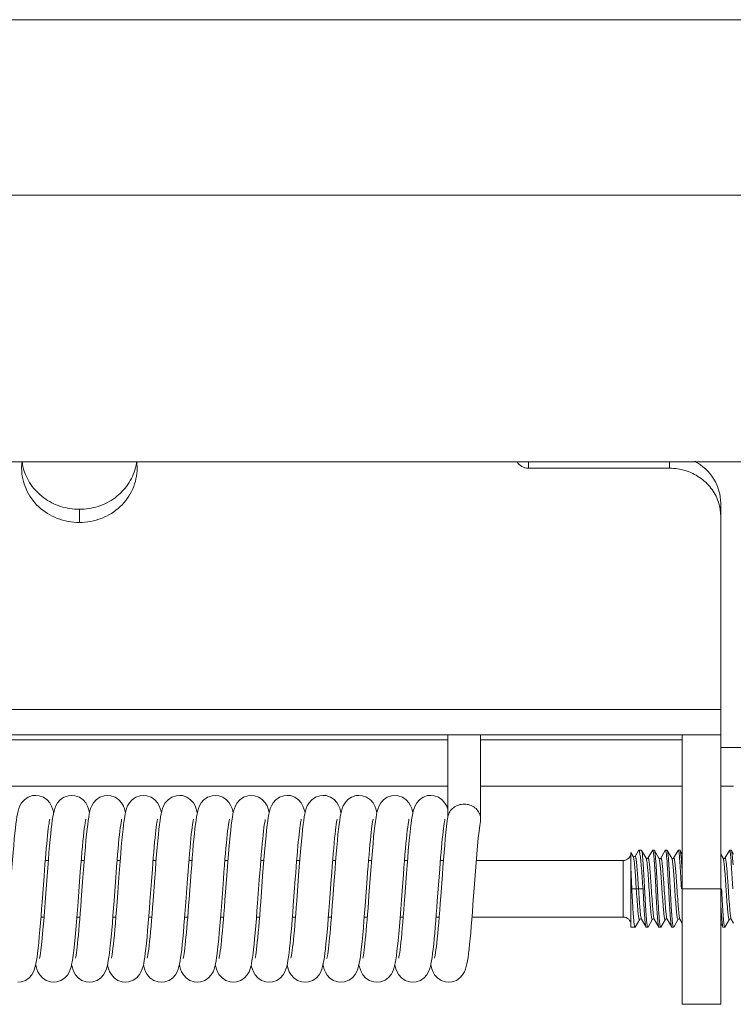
# Model space of a CAD drawing. Header units: millimetres. Extents: x 29170 to 33192, y 579 to 3108.
# Tile 160 of 256: x 31702 to 31730, y 1067 to 1106. Entities that reach past the tile are written whole.
import ezdxf

# ---------------------------------------------------------------- set-up
doc = ezdxf.new("R2010")
doc.units = ezdxf.units.MM
doc.layers.add('细实线', color=7, linetype='Continuous', lineweight=13)

msp = doc.modelspace()

# ---------------------------------------------------------------- linework, layer by layer
at = {"layer": '细实线'}
for p, q in [((31615.834, 1105.571), (31793.53, 1105.571)), ((31624.682, 1098.741), (31784.682, 1098.741)), ((31629.682, 1088.349), (31779.682, 1088.349)), ((31722.182, 1088.349), (31722.182, 1088.099)), ((31727.682, 1088.099), (31727.682, 1088.349)), ((31727.682, 1088.099), (31722.182, 1088.099)), ((31729.682, 1077.715), (31729.682, 1086.733)), ((31704.682, 1086.498), (31704.682, 1085.985)), ((31729.682, 1078.702), (31679.682, 1078.702)), ((31729.682, 1077.715), (31693.922, 1077.715)), ((31693.922, 1077.515), (31719.042, 1077.515)), ((31719.042, 1074.474), (31719.042, 1077.715)), ((31720.322, 1074.434), (31720.322, 1077.715)), ((31720.322, 1077.515), (31728.182, 1077.515)), ((31728.182, 1077.715), (31728.182, 1067.216)), ((31729.682, 1067.216), (31729.682, 1077.715)), ((31779.182, 1077.215), (31729.682, 1077.215)), ((31693.922, 1075.715), (31719.042, 1075.715)), ((31720.322, 1075.715), (31728.182, 1075.715)), ((31729.682, 1075.715), (31730.182, 1075.715)), ((31719.049, 1074.516), (31719.049, 1074.52)), ((31720.314, 1074.342), (31720.317, 1074.364)), ((31720.322, 1074.434), (31720.315, 1074.516)), ((31720.317, 1074.364), (31720.322, 1074.434)), ((31726.471, 1073.204), (31726.339, 1072.977)), ((31726.471, 1073.204), (31726.484, 1073.215)), ((31726.588, 1073.215), (31726.484, 1073.215)), ((31726.588, 1073.215), (31726.484, 1073.215)), ((31726.596, 1073.209), (31726.588, 1073.215)), ((31726.773, 1072.904), (31726.596, 1073.209)), ((31726.609, 1073.165), (31726.596, 1073.209)), ((31727.018, 1073.209), (31726.841, 1072.904)), ((31727.018, 1073.209), (31727.026, 1073.215)), ((31727.088, 1073.215), (31727.026, 1073.215)), ((31727.088, 1073.215), (31727.026, 1073.215)), ((31727.096, 1073.209), (31727.088, 1073.215)), ((31727.273, 1072.904), (31727.096, 1073.209)), ((31727.109, 1073.164), (31727.096, 1073.209)), ((31727.518, 1073.209), (31727.341, 1072.904)), ((31727.518, 1073.209), (31727.526, 1073.215)), ((31727.588, 1073.215), (31727.526, 1073.215)), ((31727.588, 1073.215), (31727.526, 1073.215)), ((31727.596, 1073.209), (31727.588, 1073.215)), ((31727.773, 1072.904), (31727.596, 1073.209)), ((31727.609, 1073.165), (31727.596, 1073.209)), ((31728.018, 1073.209), (31727.841, 1072.904)), ((31728.018, 1073.209), (31728.026, 1073.215)), ((31728.088, 1073.215), (31728.026, 1073.215)), ((31728.088, 1073.215), (31728.026, 1073.215)), ((31728.096, 1073.209), (31728.088, 1073.215)), ((31728.182, 1073.06), (31728.096, 1073.209)), ((31730.018, 1073.209), (31729.841, 1072.904)), ((31730.018, 1073.209), (31730.026, 1073.215)), ((31730.088, 1073.215), (31730.026, 1073.215)), ((31730.088, 1073.215), (31730.026, 1073.215)), ((31730.096, 1073.209), (31730.088, 1073.215)), ((31730.182, 1073.06), (31730.096, 1073.209)), ((31703.473, 1072.815), (31703.353, 1072.815)), ((31703.473, 1072.815), (31703.353, 1072.815)), ((31704.873, 1072.815), (31704.753, 1072.815)), ((31704.873, 1072.815), (31704.753, 1072.815)), ((31706.273, 1072.815), (31706.153, 1072.815)), ((31706.273, 1072.815), (31706.153, 1072.815)), ((31707.673, 1072.815), (31707.553, 1072.815)), ((31707.673, 1072.815), (31707.553, 1072.815)), ((31709.073, 1072.815), (31708.953, 1072.815)), ((31709.073, 1072.815), (31708.953, 1072.815)), ((31710.473, 1072.815), (31710.353, 1072.815)), ((31710.473, 1072.815), (31710.353, 1072.815)), ((31711.873, 1072.815), (31711.753, 1072.815)), ((31711.873, 1072.815), (31711.753, 1072.815)), ((31713.273, 1072.815), (31713.153, 1072.815)), ((31713.273, 1072.815), (31713.153, 1072.815)), ((31714.673, 1072.815), (31714.553, 1072.815)), ((31714.673, 1072.815), (31714.553, 1072.815)), ((31716.073, 1072.815), (31715.953, 1072.815)), ((31716.073, 1072.815), (31715.953, 1072.815)), ((31717.473, 1072.815), (31717.353, 1072.815)), ((31717.473, 1072.815), (31717.353, 1072.815)), ((31718.873, 1072.815), (31718.753, 1072.815)), ((31718.873, 1072.815), (31718.753, 1072.815)), ((31725.882, 1072.815), (31720.153, 1072.815)), ((31725.882, 1072.815), (31720.153, 1072.815)), ((31725.882, 1070.615), (31725.882, 1072.815)), ((31726.182, 1070.215), (31726.182, 1073.128)), ((31726.27, 1072.977), (31726.182, 1073.128)), ((31726.271, 1072.975), (31726.27, 1072.977)), ((31726.339, 1072.977), (31726.339, 1072.977)), ((31726.508, 1073.177), (31726.532, 1073.065)), ((31726.774, 1072.902), (31726.773, 1072.903)), ((31726.777, 1072.895), (31726.773, 1072.903)), ((31727.274, 1072.901), (31727.273, 1072.904)), ((31727.277, 1072.895), (31727.273, 1072.904)), ((31727.774, 1072.902), (31727.773, 1072.904)), ((31727.777, 1072.895), (31727.773, 1072.904)), ((31729.773, 1072.904), (31729.682, 1073.06)), ((31729.774, 1072.902), (31729.773, 1072.904)), ((31729.777, 1072.895), (31729.773, 1072.904)), ((31730.16, 1072.649), (31730.142, 1072.889)), ((31726.213, 1071.715), (31726.182, 1072.549)), ((31730.093, 1072.715), (31730.15, 1071.724)), ((31726.651, 1071.715), (31726.213, 1071.715)), ((31728.15, 1071.724), (31728.151, 1071.714)), ((31728.182, 1071.715), (31729.682, 1071.715)), ((31730.15, 1071.724), (31730.151, 1071.714)), ((31703.305, 1070.615), (31703.186, 1070.615)), ((31703.305, 1070.615), (31703.186, 1070.615)), ((31704.705, 1070.615), (31704.586, 1070.615)), ((31704.705, 1070.615), (31704.586, 1070.615)), ((31706.105, 1070.615), (31705.986, 1070.615)), ((31706.105, 1070.615), (31705.986, 1070.615)), ((31707.505, 1070.615), (31707.386, 1070.615)), ((31707.505, 1070.615), (31707.386, 1070.615)), ((31708.905, 1070.615), (31708.786, 1070.615)), ((31708.905, 1070.615), (31708.786, 1070.615)), ((31710.305, 1070.615), (31710.186, 1070.615)), ((31710.305, 1070.615), (31710.186, 1070.615)), ((31711.705, 1070.615), (31711.586, 1070.615)), ((31711.705, 1070.615), (31711.586, 1070.615)), ((31713.105, 1070.615), (31712.986, 1070.615)), ((31713.105, 1070.615), (31712.986, 1070.615)), ((31714.505, 1070.615), (31714.386, 1070.615)), ((31714.505, 1070.615), (31714.386, 1070.615)), ((31715.905, 1070.615), (31715.786, 1070.615)), ((31715.905, 1070.615), (31715.786, 1070.615)), ((31717.305, 1070.615), (31717.186, 1070.615)), ((31717.305, 1070.615), (31717.186, 1070.615)), ((31718.705, 1070.615), (31718.586, 1070.615)), ((31718.705, 1070.615), (31718.586, 1070.615)), ((31725.882, 1070.615), (31719.986, 1070.615)), ((31725.882, 1070.615), (31719.986, 1070.615)), ((31726.346, 1070.222), (31726.523, 1070.527)), ((31726.591, 1070.527), (31726.587, 1070.535)), ((31726.59, 1070.529), (31726.591, 1070.527)), ((31726.591, 1070.527), (31726.768, 1070.222)), ((31726.846, 1070.222), (31727.023, 1070.527)), ((31727.091, 1070.527), (31727.087, 1070.535)), ((31727.09, 1070.528), (31727.091, 1070.527)), ((31727.091, 1070.527), (31727.268, 1070.222)), ((31727.346, 1070.222), (31727.523, 1070.527)), ((31727.591, 1070.527), (31727.587, 1070.535)), ((31727.59, 1070.529), (31727.591, 1070.527)), ((31727.591, 1070.527), (31727.768, 1070.222)), ((31727.846, 1070.222), (31728.023, 1070.527)), ((31728.091, 1070.527), (31728.087, 1070.535)), ((31728.09, 1070.528), (31728.091, 1070.527)), ((31728.091, 1070.527), (31728.182, 1070.371)), ((31729.846, 1070.222), (31730.023, 1070.527)), ((31730.091, 1070.527), (31730.087, 1070.535)), ((31730.09, 1070.528), (31730.091, 1070.527)), ((31730.091, 1070.527), (31730.182, 1070.371)), ((31726.338, 1070.215), (31726.182, 1070.215)), ((31726.338, 1070.215), (31726.346, 1070.222)), ((31726.768, 1070.222), (31726.776, 1070.215)), ((31726.838, 1070.215), (31726.776, 1070.215)), ((31726.838, 1070.215), (31726.776, 1070.215)), ((31726.846, 1070.222), (31726.838, 1070.215)), ((31727.255, 1070.267), (31727.268, 1070.222)), ((31727.268, 1070.222), (31727.276, 1070.215)), ((31727.338, 1070.215), (31727.276, 1070.215)), ((31727.338, 1070.215), (31727.276, 1070.215)), ((31727.346, 1070.222), (31727.338, 1070.215)), ((31727.755, 1070.267), (31727.768, 1070.222)), ((31727.768, 1070.222), (31727.776, 1070.215)), ((31727.838, 1070.215), (31727.776, 1070.215)), ((31727.838, 1070.215), (31727.776, 1070.215)), ((31727.846, 1070.222), (31727.838, 1070.215)), ((31729.682, 1070.371), (31729.768, 1070.222)), ((31729.755, 1070.267), (31729.768, 1070.222)), ((31729.768, 1070.222), (31729.776, 1070.215)), ((31729.838, 1070.215), (31729.776, 1070.215)), ((31729.838, 1070.215), (31729.776, 1070.215)), ((31729.846, 1070.222), (31729.838, 1070.215)), ((31728.182, 1067.215), (31729.682, 1067.215))]:
    msp.add_line(p, q, dxfattribs=at)
for points in [[(31702.979, 1075.355), (31702.853, 1075.343), (31702.682, 1075.283), (31702.538, 1075.185), (31702.432, 1075.065), (31702.365, 1074.946), (31702.324, 1074.841), (31702.295, 1074.742), (31702.271, 1074.638), (31702.25, 1074.521), (31702.229, 1074.39), (31702.209, 1074.241), (31702.188, 1074.071), (31702.167, 1073.877), (31702.145, 1073.656), (31702.122, 1073.407), (31702.099, 1073.134), (31702.075, 1072.842), (31702.051, 1072.537), (31702.027, 1072.228), (31701.983, 1071.626)], [(31703.679, 1074.672), (31703.669, 1074.721), (31703.639, 1074.828), (31703.597, 1074.937), (31703.53, 1075.059), (31703.425, 1075.181), (31703.282, 1075.28), (31703.111, 1075.341), (31702.979, 1075.355)], [(31704.379, 1075.355), (31704.252, 1075.342), (31704.08, 1075.282), (31703.935, 1075.182), (31703.83, 1075.061), (31703.763, 1074.942), (31703.723, 1074.837), (31703.694, 1074.738), (31703.67, 1074.632), (31703.648, 1074.514), (31703.627, 1074.379), (31703.607, 1074.225), (31703.586, 1074.05), (31703.564, 1073.853), (31703.543, 1073.633), (31703.52, 1073.39), (31703.498, 1073.125), (31703.475, 1072.839), (31703.451, 1072.534), (31703.426, 1072.212), (31703.375, 1071.53)], [(31705.079, 1074.672), (31705.069, 1074.721), (31705.039, 1074.827), (31704.997, 1074.937), (31704.93, 1075.059), (31704.825, 1075.181), (31704.681, 1075.281), (31704.51, 1075.342), (31704.379, 1075.355)], [(31705.779, 1075.355), (31705.652, 1075.342), (31705.479, 1075.282), (31705.335, 1075.182), (31705.23, 1075.061), (31705.163, 1074.942), (31705.122, 1074.837), (31705.094, 1074.736), (31705.07, 1074.63), (31705.048, 1074.511), (31705.027, 1074.376), (31705.006, 1074.222), (31704.985, 1074.044), (31704.963, 1073.84), (31704.94, 1073.608), (31704.917, 1073.35), (31704.893, 1073.069), (31704.869, 1072.771), (31704.845, 1072.464), (31704.822, 1072.155)], [(31706.479, 1074.672), (31706.468, 1074.724), (31706.439, 1074.829), (31706.397, 1074.937), (31706.33, 1075.059), (31706.225, 1075.181), (31706.08, 1075.281), (31705.908, 1075.342), (31705.779, 1075.355)], [(31707.179, 1075.355), (31707.052, 1075.342), (31706.88, 1075.282), (31706.736, 1075.183), (31706.631, 1075.063), (31706.564, 1074.944), (31706.523, 1074.839), (31706.494, 1074.738), (31706.47, 1074.632), (31706.448, 1074.512), (31706.427, 1074.376), (31706.406, 1074.219), (31706.384, 1074.039), (31706.362, 1073.834), (31706.34, 1073.603), (31706.317, 1073.349), (31706.293, 1073.072), (31706.27, 1072.778), (31706.246, 1072.469), (31706.222, 1072.152)], [(31707.879, 1074.672), (31707.864, 1074.738), (31707.836, 1074.838), (31707.794, 1074.944), (31707.727, 1075.063), (31707.623, 1075.183), (31707.478, 1075.282), (31707.308, 1075.342), (31707.179, 1075.355)], [(31708.579, 1075.355), (31708.452, 1075.342), (31708.281, 1075.283), (31708.137, 1075.184), (31708.032, 1075.065), (31707.965, 1074.946), (31707.924, 1074.84), (31707.894, 1074.739), (31707.87, 1074.632), (31707.848, 1074.513), (31707.827, 1074.376), (31707.805, 1074.217), (31707.784, 1074.034), (31707.761, 1073.824), (31707.738, 1073.588), (31707.715, 1073.329), (31707.692, 1073.049), (31707.668, 1072.755), (31707.644, 1072.452), (31707.621, 1072.145)], [(31709.279, 1074.672), (31709.265, 1074.735), (31709.236, 1074.836), (31709.195, 1074.943), (31709.127, 1075.063), (31709.02, 1075.185), (31708.875, 1075.284), (31708.705, 1075.343), (31708.579, 1075.355)], [(31709.979, 1075.355), (31709.852, 1075.342), (31709.68, 1075.282), (31709.536, 1075.183), (31709.431, 1075.063), (31709.364, 1074.944), (31709.323, 1074.839), (31709.294, 1074.739), (31709.27, 1074.633), (31709.249, 1074.515), (31709.228, 1074.381), (31709.207, 1074.229), (31709.186, 1074.056), (31709.165, 1073.863), (31709.144, 1073.651), (31709.123, 1073.422), (31709.102, 1073.176), (31709.081, 1072.918), (31709.06, 1072.65), (31709.039, 1072.377), (31708.959, 1071.313)], [(31710.679, 1074.672), (31710.666, 1074.733), (31710.636, 1074.838), (31710.592, 1074.948), (31710.523, 1075.068), (31710.419, 1075.186), (31710.28, 1075.281), (31710.114, 1075.341), (31709.979, 1075.355)], [(31711.379, 1075.355), (31711.252, 1075.342), (31711.083, 1075.283), (31710.941, 1075.187), (31710.836, 1075.07), (31710.768, 1074.951), (31710.725, 1074.844), (31710.695, 1074.74), (31710.669, 1074.629), (31710.647, 1074.503), (31710.624, 1074.357), (31710.602, 1074.19), (31710.58, 1073.998), (31710.557, 1073.779), (31710.533, 1073.529), (31710.508, 1073.244), (31710.481, 1072.924), (31710.454, 1072.58), (31710.427, 1072.228)], [(31712.079, 1074.672), (31712.065, 1074.738), (31712.036, 1074.836), (31711.996, 1074.941), (31711.93, 1075.059), (31711.826, 1075.18), (31711.683, 1075.28), (31711.511, 1075.341), (31711.379, 1075.355)], [(31712.779, 1075.355), (31712.649, 1075.342), (31712.479, 1075.282), (31712.337, 1075.184), (31712.233, 1075.065), (31712.165, 1074.946), (31712.123, 1074.837), (31712.093, 1074.732), (31712.068, 1074.621), (31712.046, 1074.498), (31712.024, 1074.356), (31712.002, 1074.191), (31711.98, 1074), (31711.957, 1073.783), (31711.934, 1073.54), (31711.91, 1073.274), (31711.887, 1072.989), (31711.863, 1072.691), (31711.839, 1072.386), (31711.751, 1071.204)], [(31713.479, 1074.672), (31713.466, 1074.732), (31713.437, 1074.833), (31713.396, 1074.939), (31713.329, 1075.06), (31713.222, 1075.183), (31713.076, 1075.283), (31712.905, 1075.343), (31712.779, 1075.355)], [(31714.179, 1075.355), (31714.052, 1075.342), (31713.881, 1075.283), (31713.738, 1075.185), (31713.633, 1075.065), (31713.566, 1074.947), (31713.524, 1074.841), (31713.494, 1074.739), (31713.47, 1074.632), (31713.448, 1074.512), (31713.427, 1074.374), (31713.405, 1074.214), (31713.383, 1074.026), (31713.36, 1073.81), (31713.336, 1073.566), (31713.312, 1073.299), (31713.289, 1073.013), (31713.265, 1072.715), (31713.241, 1072.411), (31713.154, 1071.248)], [(31714.879, 1074.673), (31714.859, 1074.757), (31714.831, 1074.853), (31714.788, 1074.957), (31714.72, 1075.074), (31714.614, 1075.191), (31714.47, 1075.286), (31714.302, 1075.343), (31714.179, 1075.355)], [(31715.579, 1075.355), (31715.456, 1075.343), (31715.285, 1075.285), (31715.141, 1075.188), (31715.036, 1075.069), (31714.967, 1074.951), (31714.925, 1074.845), (31714.896, 1074.745), (31714.872, 1074.64), (31714.85, 1074.522), (31714.828, 1074.384), (31714.806, 1074.224), (31714.784, 1074.04), (31714.762, 1073.829), (31714.739, 1073.594), (31714.716, 1073.336), (31714.692, 1073.06), (31714.669, 1072.771), (31714.646, 1072.475), (31714.602, 1071.884)], [(31716.279, 1074.672), (31716.265, 1074.735), (31716.237, 1074.834), (31716.196, 1074.94), (31716.129, 1075.06), (31716.023, 1075.182), (31715.877, 1075.283), (31715.706, 1075.342), (31715.579, 1075.355)], [(31716.979, 1075.355), (31716.85, 1075.342), (31716.679, 1075.282), (31716.537, 1075.184), (31716.433, 1075.065), (31716.365, 1074.946), (31716.323, 1074.837), (31716.293, 1074.732), (31716.268, 1074.62), (31716.245, 1074.493), (31716.222, 1074.343), (31716.199, 1074.168), (31716.176, 1073.965), (31716.152, 1073.735), (31716.128, 1073.476), (31716.103, 1073.193), (31716.079, 1072.891), (31716.054, 1072.582), (31716.031, 1072.279), (31715.97, 1071.457)], [(31717.679, 1074.673), (31717.666, 1074.732), (31717.636, 1074.838), (31717.593, 1074.947), (31717.525, 1075.066), (31717.421, 1075.184), (31717.281, 1075.281), (31717.113, 1075.341), (31716.979, 1075.355)], [(31718.379, 1075.355), (31718.254, 1075.343), (31718.084, 1075.284), (31717.94, 1075.187), (31717.835, 1075.068), (31717.767, 1074.95), (31717.725, 1074.845), (31717.696, 1074.747), (31717.673, 1074.645), (31717.651, 1074.531), (31717.631, 1074.402), (31717.611, 1074.258), (31717.591, 1074.094), (31717.57, 1073.909), (31717.549, 1073.699), (31717.527, 1073.463), (31717.504, 1073.2), (31717.481, 1072.916), (31717.457, 1072.617), (31717.434, 1072.309), (31717.367, 1071.417)], [(31719.042, 1074.816), (31719.04, 1074.823), (31718.999, 1074.934), (31718.932, 1075.056), (31718.826, 1075.18), (31718.681, 1075.281), (31718.509, 1075.342), (31718.379, 1075.355)], [(31703.231, 1071.2), (31703.306, 1072.206), (31703.324, 1072.443), (31703.342, 1072.671), (31703.359, 1072.889), (31703.376, 1073.095), (31703.393, 1073.29), (31703.409, 1073.471), (31703.426, 1073.639), (31703.441, 1073.791), (31703.456, 1073.93), (31703.471, 1074.053), (31703.485, 1074.161), (31703.499, 1074.253), (31703.511, 1074.329), (31703.522, 1074.387), (31703.531, 1074.426), (31703.532, 1074.43)], [(31704.676, 1071.808), (31704.719, 1072.379), (31704.74, 1072.647), (31704.76, 1072.901), (31704.78, 1073.139), (31704.799, 1073.361), (31704.818, 1073.565), (31704.837, 1073.75), (31704.855, 1073.916), (31704.872, 1074.062), (31704.889, 1074.185), (31704.904, 1074.286), (31704.917, 1074.363), (31704.928, 1074.415), (31704.93, 1074.424)], [(31706.076, 1071.806), (31706.116, 1072.337), (31706.135, 1072.588), (31706.154, 1072.828), (31706.173, 1073.054), (31706.191, 1073.267), (31706.209, 1073.465), (31706.226, 1073.647), (31706.244, 1073.813), (31706.26, 1073.962), (31706.276, 1074.093), (31706.292, 1074.205), (31706.306, 1074.297), (31706.318, 1074.368), (31706.329, 1074.416), (31706.33, 1074.422)], [(31707.49, 1071.994), (31707.527, 1072.483), (31707.545, 1072.715), (31707.563, 1072.936), (31707.581, 1073.146), (31707.598, 1073.343), (31707.615, 1073.527), (31707.631, 1073.696), (31707.647, 1073.85), (31707.663, 1073.988), (31707.678, 1074.109), (31707.693, 1074.214), (31707.706, 1074.301), (31707.719, 1074.369), (31707.729, 1074.416), (31707.73, 1074.422)], [(31708.898, 1072.098), (31708.919, 1072.373), (31708.939, 1072.631), (31708.958, 1072.873), (31708.977, 1073.1), (31708.995, 1073.31), (31709.013, 1073.504), (31709.03, 1073.681), (31709.046, 1073.84), (31709.063, 1073.982), (31709.078, 1074.106), (31709.093, 1074.212), (31709.106, 1074.3), (31709.119, 1074.369), (31709.129, 1074.416), (31709.13, 1074.422)], [(31710.297, 1072.086), (31710.318, 1072.361), (31710.338, 1072.621), (31710.357, 1072.864), (31710.376, 1073.091), (31710.394, 1073.302), (31710.412, 1073.497), (31710.429, 1073.675), (31710.446, 1073.836), (31710.462, 1073.978), (31710.478, 1074.103), (31710.492, 1074.21), (31710.506, 1074.299), (31710.518, 1074.368), (31710.529, 1074.416), (31710.53, 1074.422)], [(31711.695, 1072.06), (31711.716, 1072.335), (31711.736, 1072.594), (31711.755, 1072.838), (31711.774, 1073.066), (31711.792, 1073.278), (31711.81, 1073.475), (31711.827, 1073.655), (31711.844, 1073.817), (31711.86, 1073.963), (31711.876, 1074.091), (31711.891, 1074.201), (31711.905, 1074.292), (31711.918, 1074.363), (31711.928, 1074.413), (31711.929, 1074.419)], [(31713.098, 1072.099), (31713.116, 1072.34), (31713.134, 1072.57), (31713.151, 1072.789), (31713.168, 1072.996), (31713.184, 1073.19), (31713.2, 1073.371), (31713.216, 1073.54), (31713.231, 1073.695), (31713.246, 1073.837), (31713.261, 1073.965), (31713.275, 1074.08), (31713.288, 1074.181), (31713.301, 1074.268), (31713.313, 1074.338), (31713.323, 1074.392), (31713.331, 1074.427), (31713.332, 1074.431)], [(31714.497, 1072.081), (31714.517, 1072.356), (31714.537, 1072.616), (31714.557, 1072.861), (31714.576, 1073.09), (31714.594, 1073.304), (31714.612, 1073.503), (31714.63, 1073.684), (31714.647, 1073.848), (31714.664, 1073.993), (31714.68, 1074.119), (31714.695, 1074.225), (31714.708, 1074.312), (31714.72, 1074.377), (31714.73, 1074.421), (31714.731, 1074.427)], [(31715.899, 1072.111), (31715.918, 1072.36), (31715.936, 1072.599), (31715.954, 1072.827), (31715.972, 1073.043), (31715.989, 1073.246), (31716.006, 1073.435), (31716.023, 1073.609), (31716.039, 1073.768), (31716.054, 1073.911), (31716.069, 1074.039), (31716.084, 1074.15), (31716.097, 1074.245), (31716.11, 1074.323), (31716.121, 1074.383), (31716.13, 1074.422), (31716.131, 1074.427)], [(31717.263, 1071.637), (31717.311, 1072.271), (31717.332, 1072.551), (31717.353, 1072.81), (31717.372, 1073.049), (31717.391, 1073.271), (31717.41, 1073.476), (31717.428, 1073.663), (31717.446, 1073.832), (31717.462, 1073.982), (31717.479, 1074.112), (31717.494, 1074.221), (31717.508, 1074.31), (31717.52, 1074.377), (31717.53, 1074.421), (31717.531, 1074.427)], [(31718.691, 1072.012), (31718.728, 1072.491), (31718.745, 1072.716), (31718.762, 1072.929), (31718.779, 1073.131), (31718.796, 1073.321), (31718.812, 1073.497), (31718.828, 1073.659), (31718.843, 1073.808), (31718.858, 1073.943), (31718.872, 1074.063), (31718.886, 1074.168), (31718.9, 1074.258), (31718.912, 1074.333), (31718.923, 1074.389), (31718.931, 1074.426), (31718.932, 1074.43)], [(31719.049, 1074.52), (31719.024, 1074.359), (31718.997, 1074.147), (31718.971, 1073.914), (31718.946, 1073.665), (31718.921, 1073.401), (31718.898, 1073.126), (31718.875, 1072.844), (31718.852, 1072.557), (31718.831, 1072.268), (31718.767, 1071.414)], [(31720.095, 1072.067), (31720.121, 1072.403), (31720.147, 1072.738), (31720.174, 1073.069), (31720.202, 1073.387), (31720.23, 1073.686), (31720.259, 1073.956), (31720.289, 1074.187), (31720.314, 1074.342)], [(31726.339, 1072.977), (31726.337, 1072.975), (31726.309, 1072.96), (31726.274, 1072.972), (31726.271, 1072.975)], [(31726.841, 1072.903), (31726.838, 1072.9), (31726.814, 1072.887), (31726.782, 1072.894), (31726.774, 1072.902)], [(31727.341, 1072.903), (31727.339, 1072.9), (31727.316, 1072.887), (31727.284, 1072.893), (31727.274, 1072.901)], [(31727.841, 1072.904), (31727.84, 1072.901), (31727.817, 1072.888), (31727.784, 1072.893), (31727.774, 1072.902)], [(31729.841, 1072.904), (31729.84, 1072.901), (31729.817, 1072.888), (31729.784, 1072.893), (31729.774, 1072.902)], [(31704.822, 1072.155), (31704.757, 1071.281), (31704.737, 1071.017), (31704.717, 1070.768), (31704.699, 1070.532), (31704.68, 1070.31), (31704.662, 1070.104), (31704.645, 1069.914), (31704.628, 1069.74), (31704.611, 1069.583), (31704.595, 1069.444), (31704.58, 1069.322), (31704.566, 1069.217), (31704.552, 1069.13), (31704.54, 1069.062), (31704.53, 1069.015), (31704.529, 1069.009)], [(31706.222, 1072.152), (31706.151, 1071.199), (31706.128, 1070.901), (31706.106, 1070.622), (31706.085, 1070.364), (31706.064, 1070.128), (31706.045, 1069.914), (31706.026, 1069.721), (31706.008, 1069.549), (31705.99, 1069.398), (31705.973, 1069.269), (31705.957, 1069.162), (31705.943, 1069.08), (31705.932, 1069.022), (31705.93, 1069.014)], [(31707.621, 1072.145), (31707.555, 1071.261), (31707.535, 1070.988), (31707.514, 1070.729), (31707.495, 1070.484), (31707.475, 1070.255), (31707.457, 1070.041), (31707.438, 1069.844), (31707.42, 1069.663), (31707.402, 1069.501), (31707.385, 1069.359), (31707.369, 1069.238), (31707.354, 1069.139), (31707.34, 1069.064), (31707.33, 1069.014), (31707.328, 1069.008)], [(31707.879, 1068.075), (31708.008, 1068.088), (31708.177, 1068.148), (31708.321, 1068.246), (31708.426, 1068.365), (31708.493, 1068.483), (31708.534, 1068.588), (31708.563, 1068.687), (31708.587, 1068.791), (31708.609, 1068.907), (31708.629, 1069.038), (31708.65, 1069.186), (31708.67, 1069.356), (31708.691, 1069.55), (31708.713, 1069.769), (31708.736, 1070.016), (31708.759, 1070.287), (31708.783, 1070.577), (31708.807, 1070.881), (31708.83, 1071.192), (31708.898, 1072.098)], [(31709.279, 1068.075), (31709.407, 1068.088), (31709.577, 1068.148), (31709.72, 1068.245), (31709.825, 1068.365), (31709.892, 1068.483), (31709.934, 1068.588), (31709.963, 1068.686), (31709.987, 1068.79), (31710.008, 1068.905), (31710.029, 1069.035), (31710.049, 1069.183), (31710.07, 1069.351), (31710.091, 1069.543), (31710.112, 1069.761), (31710.135, 1070.006), (31710.158, 1070.275), (31710.182, 1070.564), (31710.206, 1070.867), (31710.229, 1071.179), (31710.297, 1072.086)], [(31710.427, 1072.228), (31710.357, 1071.278), (31710.336, 1071.002), (31710.316, 1070.743), (31710.296, 1070.502), (31710.277, 1070.276), (31710.259, 1070.067), (31710.241, 1069.874), (31710.224, 1069.699), (31710.207, 1069.542), (31710.191, 1069.404), (31710.175, 1069.285), (31710.161, 1069.185), (31710.148, 1069.105), (31710.137, 1069.045), (31710.128, 1069.006), (31710.127, 1069.001)], [(31710.679, 1068.075), (31710.808, 1068.089), (31710.979, 1068.149), (31711.122, 1068.247), (31711.227, 1068.368), (31711.294, 1068.486), (31711.335, 1068.591), (31711.364, 1068.69), (31711.387, 1068.793), (31711.409, 1068.909), (31711.43, 1069.041), (31711.45, 1069.189), (31711.47, 1069.357), (31711.491, 1069.548), (31711.513, 1069.763), (31711.535, 1070.004), (31711.558, 1070.269), (31711.581, 1070.553), (31711.604, 1070.852), (31711.628, 1071.159), (31711.695, 1072.06)], [(31712.079, 1068.075), (31712.21, 1068.089), (31712.378, 1068.148), (31712.519, 1068.245), (31712.624, 1068.362), (31712.692, 1068.481), (31712.734, 1068.589), (31712.764, 1068.692), (31712.789, 1068.801), (31712.811, 1068.923), (31712.833, 1069.061), (31712.854, 1069.219), (31712.875, 1069.397), (31712.896, 1069.594), (31712.917, 1069.809), (31712.938, 1070.04), (31712.959, 1070.283), (31712.98, 1070.537), (31713, 1070.797), (31713.02, 1071.062), (31713.098, 1072.099)], [(31713.479, 1068.075), (31713.611, 1068.089), (31713.778, 1068.148), (31713.919, 1068.244), (31714.023, 1068.362), (31714.091, 1068.48), (31714.134, 1068.589), (31714.164, 1068.692), (31714.189, 1068.8), (31714.21, 1068.918), (31714.231, 1069.051), (31714.252, 1069.203), (31714.272, 1069.375), (31714.293, 1069.57), (31714.315, 1069.788), (31714.337, 1070.029), (31714.36, 1070.293), (31714.383, 1070.577), (31714.406, 1070.876), (31714.429, 1071.182), (31714.497, 1072.081)], [(31714.879, 1068.075), (31715.014, 1068.09), (31715.184, 1068.151), (31715.326, 1068.25), (31715.429, 1068.371), (31715.496, 1068.491), (31715.538, 1068.6), (31715.568, 1068.706), (31715.592, 1068.817), (31715.614, 1068.941), (31715.636, 1069.084), (31715.658, 1069.251), (31715.68, 1069.444), (31715.703, 1069.667), (31715.727, 1069.918), (31715.751, 1070.191), (31715.775, 1070.477), (31715.798, 1070.766), (31715.819, 1071.05), (31715.899, 1072.111)], [(31719.079, 1068.075), (31719.209, 1068.089), (31719.376, 1068.147), (31719.516, 1068.242), (31719.621, 1068.358), (31719.69, 1068.477), (31719.733, 1068.584), (31719.763, 1068.687), (31719.787, 1068.794), (31719.809, 1068.912), (31719.83, 1069.044), (31719.851, 1069.195), (31719.871, 1069.366), (31719.892, 1069.557), (31719.913, 1069.769), (31719.934, 1070.001), (31719.956, 1070.25), (31719.978, 1070.517), (31720, 1070.801), (31720.023, 1071.1), (31720.095, 1072.067)], [(31704.48, 1069.444), (31704.505, 1069.682), (31704.532, 1069.972), (31704.558, 1070.274), (31704.583, 1070.582), (31704.608, 1070.893), (31704.631, 1071.203), (31704.676, 1071.808)], [(31705.079, 1068.075), (31705.209, 1068.089), (31705.38, 1068.149), (31705.523, 1068.248), (31705.627, 1068.368), (31705.694, 1068.486), (31705.736, 1068.592), (31705.764, 1068.693), (31705.789, 1068.799), (31705.81, 1068.918), (31705.831, 1069.052), (31705.852, 1069.207), (31705.874, 1069.388), (31705.896, 1069.597), (31705.919, 1069.836), (31705.943, 1070.1), (31705.967, 1070.381), (31705.99, 1070.671), (31706.013, 1070.96), (31706.034, 1071.247), (31706.076, 1071.806)], [(31706.479, 1068.075), (31706.61, 1068.089), (31706.781, 1068.15), (31706.925, 1068.249), (31707.029, 1068.37), (31707.096, 1068.489), (31707.136, 1068.595), (31707.165, 1068.696), (31707.189, 1068.802), (31707.211, 1068.921), (31707.232, 1069.056), (31707.253, 1069.21), (31707.274, 1069.388), (31707.296, 1069.594), (31707.319, 1069.83), (31707.343, 1070.094), (31707.366, 1070.374), (31707.389, 1070.66), (31707.411, 1070.941), (31707.432, 1071.215), (31707.49, 1071.994)], [(31714.602, 1071.884), (31714.56, 1071.329), (31714.541, 1071.071), (31714.522, 1070.826), (31714.504, 1070.595), (31714.486, 1070.377), (31714.468, 1070.174), (31714.451, 1069.986), (31714.435, 1069.813), (31714.419, 1069.655), (31714.404, 1069.513), (31714.389, 1069.387), (31714.374, 1069.277), (31714.361, 1069.183), (31714.348, 1069.105), (31714.337, 1069.046), (31714.328, 1069.006), (31714.327, 1069.001)], [(31717.679, 1068.075), (31717.807, 1068.088), (31717.978, 1068.148), (31718.122, 1068.247), (31718.227, 1068.368), (31718.294, 1068.486), (31718.335, 1068.59), (31718.363, 1068.688), (31718.387, 1068.79), (31718.408, 1068.906), (31718.429, 1069.038), (31718.45, 1069.189), (31718.471, 1069.361), (31718.492, 1069.552), (31718.512, 1069.762), (31718.533, 1069.986), (31718.554, 1070.223), (31718.574, 1070.47), (31718.594, 1070.724), (31718.614, 1070.983), (31718.634, 1071.244), (31718.691, 1072.012)], [(31703.375, 1071.53), (31703.349, 1071.177), (31703.322, 1070.82), (31703.293, 1070.465), (31703.263, 1070.118), (31703.233, 1069.788), (31703.204, 1069.519)], [(31708.959, 1071.313), (31708.941, 1071.066), (31708.922, 1070.831), (31708.905, 1070.606), (31708.887, 1070.394), (31708.87, 1070.194), (31708.854, 1070.008), (31708.837, 1069.835), (31708.821, 1069.676), (31708.806, 1069.532), (31708.79, 1069.403), (31708.776, 1069.29), (31708.762, 1069.193), (31708.749, 1069.113), (31708.738, 1069.051), (31708.729, 1069.01), (31708.728, 1069.005)], [(31715.97, 1071.457), (31715.932, 1070.956), (31715.914, 1070.722), (31715.896, 1070.499), (31715.878, 1070.29), (31715.861, 1070.093), (31715.844, 1069.91), (31715.828, 1069.741), (31715.812, 1069.586), (31715.796, 1069.446), (31715.78, 1069.323), (31715.766, 1069.217), (31715.752, 1069.13), (31715.74, 1069.062), (31715.73, 1069.015), (31715.729, 1069.009)], [(31716.279, 1068.075), (31716.426, 1068.092), (31716.595, 1068.157), (31716.732, 1068.256), (31716.833, 1068.376), (31716.899, 1068.496), (31716.939, 1068.604), (31716.969, 1068.709), (31716.993, 1068.823), (31717.016, 1068.954), (31717.039, 1069.105), (31717.061, 1069.279), (31717.084, 1069.477), (31717.107, 1069.703), (31717.131, 1069.958), (31717.156, 1070.246), (31717.182, 1070.569), (31717.21, 1070.919), (31717.237, 1071.281), (31717.263, 1071.637)], [(31717.367, 1071.417), (31717.346, 1071.143), (31717.327, 1070.884), (31717.307, 1070.638), (31717.288, 1070.407), (31717.27, 1070.189), (31717.251, 1069.985), (31717.234, 1069.798), (31717.216, 1069.627), (31717.199, 1069.475), (31717.183, 1069.342), (31717.167, 1069.228), (31717.153, 1069.135), (31717.14, 1069.063), (31717.13, 1069.014), (31717.128, 1069.008)], [(31718.767, 1071.414), (31718.746, 1071.141), (31718.726, 1070.879), (31718.706, 1070.628), (31718.687, 1070.392), (31718.668, 1070.172), (31718.65, 1069.969), (31718.632, 1069.783), (31718.615, 1069.616), (31718.598, 1069.467), (31718.582, 1069.337), (31718.567, 1069.226), (31718.553, 1069.135), (31718.54, 1069.064), (31718.53, 1069.015), (31718.528, 1069.007)], [(31702.279, 1068.075), (31702.409, 1068.089), (31702.579, 1068.149), (31702.722, 1068.247), (31702.826, 1068.366), (31702.893, 1068.485), (31702.935, 1068.591), (31702.964, 1068.692), (31702.988, 1068.799), (31703.01, 1068.918), (31703.032, 1069.054), (31703.053, 1069.213), (31703.075, 1069.398), (31703.098, 1069.613), (31703.121, 1069.855), (31703.145, 1070.116), (31703.168, 1070.389), (31703.19, 1070.664), (31703.211, 1070.934), (31703.231, 1071.2)], [(31711.751, 1071.204), (31711.731, 1070.935), (31711.711, 1070.68), (31711.691, 1070.44), (31711.672, 1070.216), (31711.654, 1070.008), (31711.635, 1069.817), (31711.618, 1069.643), (31711.601, 1069.489), (31711.584, 1069.354), (31711.569, 1069.239), (31711.554, 1069.144), (31711.542, 1069.07), (31711.531, 1069.019), (31711.529, 1069.012)], [(31713.154, 1071.248), (31713.135, 1070.988), (31713.115, 1070.741), (31713.097, 1070.508), (31713.078, 1070.289), (31713.061, 1070.087), (31713.043, 1069.899), (31713.027, 1069.729), (31713.01, 1069.574), (31712.995, 1069.437), (31712.98, 1069.316), (31712.965, 1069.213), (31712.952, 1069.127), (31712.94, 1069.06), (31712.93, 1069.014), (31712.928, 1069.008)], [(31726.523, 1070.527), (31726.53, 1070.534), (31726.563, 1070.544), (31726.588, 1070.531), (31726.59, 1070.529)], [(31727.023, 1070.527), (31727.023, 1070.527), (31727.036, 1070.538), (31727.068, 1070.543), (31727.089, 1070.529), (31727.09, 1070.528)], [(31727.523, 1070.527), (31727.527, 1070.532), (31727.559, 1070.544), (31727.589, 1070.53), (31727.59, 1070.529)], [(31728.023, 1070.527), (31728.028, 1070.533), (31728.062, 1070.544), (31728.089, 1070.53), (31728.09, 1070.528)], [(31730.023, 1070.527), (31730.028, 1070.533), (31730.062, 1070.544), (31730.089, 1070.53), (31730.09, 1070.528)], [(31703.204, 1069.519), (31703.193, 1069.425), (31703.178, 1069.308), (31703.164, 1069.206), (31703.151, 1069.121), (31703.139, 1069.055), (31703.129, 1069.011), (31703.125, 1068.996)], [(31703.679, 1068.075), (31703.801, 1068.087), (31703.966, 1068.142), (31704.107, 1068.234), (31704.213, 1068.347), (31704.283, 1068.463), (31704.327, 1068.567), (31704.357, 1068.663), (31704.381, 1068.762), (31704.402, 1068.872), (31704.423, 1068.996), (31704.443, 1069.137), (31704.464, 1069.3), (31704.48, 1069.444)], [(31702.979, 1068.758), (31702.997, 1068.682), (31703.026, 1068.583), (31703.068, 1068.478), (31703.136, 1068.36), (31703.241, 1068.243), (31703.384, 1068.147), (31703.553, 1068.088), (31703.679, 1068.075)], [(31704.379, 1068.757), (31704.397, 1068.683), (31704.426, 1068.584), (31704.468, 1068.478), (31704.536, 1068.361), (31704.641, 1068.243), (31704.783, 1068.147), (31704.952, 1068.088), (31705.079, 1068.075)], [(31705.779, 1068.758), (31705.791, 1068.704), (31705.821, 1068.6), (31705.862, 1068.491), (31705.93, 1068.37), (31706.036, 1068.248), (31706.181, 1068.148), (31706.354, 1068.088), (31706.479, 1068.075)], [(31707.179, 1068.758), (31707.19, 1068.707), (31707.22, 1068.601), (31707.262, 1068.491), (31707.33, 1068.37), (31707.435, 1068.248), (31707.58, 1068.148), (31707.752, 1068.088), (31707.879, 1068.075)], [(31708.579, 1068.758), (31708.594, 1068.694), (31708.624, 1068.589), (31708.667, 1068.48), (31708.736, 1068.361), (31708.841, 1068.243), (31708.982, 1068.147), (31709.151, 1068.088), (31709.279, 1068.075)], [(31709.979, 1068.758), (31709.997, 1068.68), (31710.026, 1068.583), (31710.068, 1068.479), (31710.136, 1068.361), (31710.242, 1068.243), (31710.386, 1068.145), (31710.557, 1068.087), (31710.679, 1068.075)], [(31711.379, 1068.758), (31711.397, 1068.679), (31711.426, 1068.583), (31711.468, 1068.479), (31711.536, 1068.361), (31711.641, 1068.243), (31711.785, 1068.146), (31711.955, 1068.088), (31712.079, 1068.075)], [(31712.779, 1068.758), (31712.794, 1068.693), (31712.823, 1068.592), (31712.865, 1068.486), (31712.933, 1068.365), (31713.041, 1068.243), (31713.188, 1068.144), (31713.359, 1068.087), (31713.479, 1068.075)], [(31714.179, 1068.757), (31714.2, 1068.67), (31714.229, 1068.573), (31714.272, 1068.47), (31714.34, 1068.355), (31714.444, 1068.24), (31714.587, 1068.145), (31714.756, 1068.087), (31714.879, 1068.075)], [(31715.579, 1068.758), (31715.591, 1068.705), (31715.621, 1068.599), (31715.663, 1068.49), (31715.731, 1068.368), (31715.838, 1068.246), (31715.983, 1068.147), (31716.154, 1068.088), (31716.279, 1068.075)], [(31716.979, 1068.758), (31716.993, 1068.699), (31717.023, 1068.593), (31717.065, 1068.484), (31717.134, 1068.364), (31717.239, 1068.245), (31717.381, 1068.148), (31717.551, 1068.088), (31717.679, 1068.075)], [(31718.379, 1068.758), (31718.395, 1068.688), (31718.423, 1068.591), (31718.464, 1068.487), (31718.53, 1068.369), (31718.635, 1068.249), (31718.78, 1068.148), (31718.953, 1068.088), (31719.079, 1068.075)]]:
    msp.add_lwpolyline(points, dxfattribs=at)
for centre, radius, start, end in [((31704.42, 1088.099), 1.988, 172.6959, 179.9873), ((31704.441, 1088.615), 2.009, 187.7233, 194.603), ((31704.923, 1088.615), 2.009, 345.397, 352.2767), ((31704.944, 1088.099), 1.988, 0.0127, 7.3041), ((31727.895, 1086.217), 1.787, 16.3939, 19.0515), ((31725.882, 1073.115), 0.3, 270, 0), ((31714.411, 1071.601), 15.721, 4.066, 4.3016), ((31725.882, 1070.315), 0.3, 0, 90)]:
    msp.add_arc(centre, radius, start, end, dxfattribs=at)
for points, knots in [([(31722.182, 1088.099), (31722.094, 1088.099), (31721.917, 1088.143), (31721.785, 1088.271), (31721.742, 1088.345)], [0, 0, 0, 0, 0.506949, 1, 1, 1, 1]), ([(31728.67, 1088.367), (31728.967, 1088.208), (31729.486, 1087.738), (31729.682, 1087.061), (31729.682, 1086.733)], [0, 0, 0, 0, 0.506934, 1, 1, 1, 1]), ([(31704.682, 1085.985), (31704.39, 1085.985), (31703.805, 1086.093), (31703.058, 1086.558), (31702.552, 1087.261), (31702.432, 1087.823), (31702.432, 1088.099)], [0, 0, 0, 0, 0.257169, 0.510146, 0.757222, 1, 1, 1, 1]), ([(31704.682, 1086.498), (31704.434, 1086.498), (31703.938, 1086.575), (31703.274, 1086.914), (31702.76, 1087.438), (31702.556, 1087.881), (31702.497, 1088.109)], [0, 0, 0, 0, 0.255894, 0.50871, 0.756686, 1, 1, 1, 1]), ([(31706.867, 1088.109), (31706.808, 1087.881), (31706.604, 1087.438), (31706.091, 1086.914), (31705.426, 1086.575), (31704.93, 1086.498), (31704.682, 1086.498)], [0, 0, 0, 0, 0.243314, 0.49129, 0.744106, 1, 1, 1, 1]), ([(31706.932, 1088.099), (31706.932, 1087.823), (31706.812, 1087.261), (31706.306, 1086.558), (31705.559, 1086.093), (31704.974, 1085.985), (31704.682, 1085.985)], [0, 0, 0, 0, 0.242778, 0.489854, 0.742831, 1, 1, 1, 1]), ([(31729.584, 1086.801), (31729.519, 1086.988), (31729.323, 1087.348), (31728.872, 1087.768), (31728.307, 1088.038), (31727.89, 1088.099), (31727.682, 1088.099)], [0, 0, 0, 0, 0.24364, 0.491854, 0.744559, 1, 1, 1, 1]), ([(31719.049, 1074.52), (31719.061, 1074.589), (31719.112, 1074.724), (31719.259, 1074.885), (31719.457, 1074.99), (31719.607, 1075.014), (31719.682, 1075.014)], [0, 0, 0, 0, 0.23898, 0.485309, 0.739959, 1, 1, 1, 1]), ([(31720.315, 1074.516), (31720.304, 1074.585), (31720.254, 1074.721), (31720.107, 1074.884), (31719.908, 1074.99), (31719.758, 1075.014), (31719.682, 1075.014)], [0, 0, 0, 0, 0.238956, 0.485224, 0.739897, 1, 1, 1, 1]), ([(31726.484, 1073.215), (31726.489, 1073.215), (31726.501, 1073.201), (31726.505, 1073.187), (31726.508, 1073.177)], [0, 0, 0, 0, 0.331598, 1, 1, 1, 1]), ([(31727.026, 1073.215), (31727.031, 1073.215), (31727.04, 1073.193), (31727.044, 1073.178), (31727.046, 1073.165)], [0, 0, 0, 0, 0.295121, 1, 1, 1, 1]), ([(31727.526, 1073.215), (31727.531, 1073.215), (31727.541, 1073.192), (31727.544, 1073.177), (31727.547, 1073.164)], [0, 0, 0, 0, 0.293929, 1, 1, 1, 1]), ([(31728.026, 1073.215), (31728.031, 1073.215), (31728.04, 1073.193), (31728.044, 1073.177), (31728.047, 1073.165)], [0, 0, 0, 0, 0.294586, 1, 1, 1, 1]), ([(31728.182, 1072.29), (31728.175, 1072.406), (31728.163, 1072.618), (31728.145, 1072.865), (31728.129, 1073.024), (31728.119, 1073.109), (31728.109, 1073.168), (31728.101, 1073.199), (31728.096, 1073.209)], [0, 0, 0, 0, 0.379836, 0.686584, 0.805337, 0.89803, 0.963143, 1, 1, 1, 1]), ([(31730.026, 1073.215), (31730.031, 1073.215), (31730.04, 1073.193), (31730.044, 1073.177), (31730.047, 1073.165)], [0, 0, 0, 0, 0.294586, 1, 1, 1, 1]), ([(31730.142, 1072.889), (31730.138, 1072.93), (31730.131, 1073.003), (31730.121, 1073.098), (31730.11, 1073.163), (31730.102, 1073.198), (31730.096, 1073.209)], [0, 0, 0, 0, 0.380401, 0.677184, 0.884615, 1, 1, 1, 1]), ([(31726.29, 1072.901), (31726.287, 1072.917), (31726.282, 1072.942), (31726.275, 1072.968), (31726.27, 1072.977)], [0, 0, 0, 0, 0.622763, 1, 1, 1, 1]), ([(31726.389, 1071.715), (31726.373, 1071.955), (31726.352, 1072.288), (31726.318, 1072.683), (31726.301, 1072.838), (31726.29, 1072.901)], [0, 0, 0, 0, 0.605848, 0.84075, 1, 1, 1, 1]), ([(31726.475, 1071.715), (31726.469, 1071.803), (31726.458, 1071.975), (31726.441, 1072.224), (31726.424, 1072.451), (31726.41, 1072.622), (31726.398, 1072.739), (31726.39, 1072.811), (31726.382, 1072.872), (31726.374, 1072.919), (31726.365, 1072.953), (31726.36, 1072.974), (31726.348, 1072.988), (31726.341, 1072.981), (31726.339, 1072.977)], [0, 0, 0, 0, 0.204303, 0.400594, 0.579587, 0.733208, 0.798326, 0.854673, 0.901704, 0.938955, 0.966155, 0.983328, 0.991627, 1, 1, 1, 1]), ([(31726.532, 1073.065), (31726.545, 1072.988), (31726.566, 1072.804), (31726.606, 1072.354), (31726.632, 1071.981), (31726.651, 1071.715)], [0, 0, 0, 0, 0.173423, 0.410635, 1, 1, 1, 1]), ([(31726.817, 1070.267), (31726.804, 1070.334), (31726.787, 1070.513), (31726.762, 1070.837), (31726.738, 1071.253), (31726.713, 1071.719), (31726.688, 1072.184), (31726.664, 1072.6), (31726.64, 1072.921), (31726.623, 1073.099), (31726.609, 1073.165)], [0, 0, 0, 0, 0.070277, 0.185881, 0.334671, 0.50095, 0.667112, 0.815513, 0.930484, 1, 1, 1, 1]), ([(31727.023, 1070.527), (31727.021, 1070.524), (31727.016, 1070.517), (31727.004, 1070.524), (31726.999, 1070.541), (31726.991, 1070.567), (31726.984, 1070.603), (31726.976, 1070.65), (31726.968, 1070.707), (31726.958, 1070.8), (31726.945, 1070.938), (31726.93, 1071.123), (31726.915, 1071.33), (31726.894, 1071.628), (31726.87, 1071.994), (31726.846, 1072.342), (31726.824, 1072.584), (31726.81, 1072.722), (31726.795, 1072.822), (31726.785, 1072.876), (31726.777, 1072.895)], [0, 0, 0, 0, 0.004451, 0.007988, 0.014905, 0.026077, 0.041564, 0.061299, 0.085134, 0.112845, 0.178911, 0.257085, 0.344504, 0.437932, 0.628896, 0.801974, 0.873685, 0.931856, 0.974419, 1, 1, 1, 1]), ([(31727.087, 1070.535), (31727.08, 1070.554), (31727.069, 1070.608), (31727.054, 1070.708), (31727.04, 1070.846), (31727.018, 1071.088), (31726.994, 1071.437), (31726.97, 1071.804), (31726.949, 1072.101), (31726.934, 1072.308), (31726.919, 1072.494), (31726.906, 1072.631), (31726.896, 1072.725), (31726.888, 1072.781), (31726.88, 1072.828), (31726.873, 1072.864), (31726.865, 1072.89), (31726.86, 1072.906), (31726.848, 1072.914), (31726.843, 1072.907), (31726.841, 1072.904)], [0, 0, 0, 0, 0.025568, 0.068137, 0.126334, 0.198086, 0.371272, 0.562338, 0.655797, 0.743228, 0.821388, 0.887413, 0.915093, 0.93889, 0.958578, 0.974013, 0.985127, 0.991986, 0.995493, 1, 1, 1, 1]), ([(31727.046, 1073.165), (31727.06, 1073.099), (31727.077, 1072.921), (31727.102, 1072.6), (31727.126, 1072.184), (31727.151, 1071.719), (31727.175, 1071.253), (31727.199, 1070.837), (31727.224, 1070.513), (31727.241, 1070.334), (31727.255, 1070.267)], [0, 0, 0, 0, 0.069516, 0.184487, 0.332888, 0.49905, 0.665329, 0.814119, 0.929723, 1, 1, 1, 1]), ([(31727.317, 1070.267), (31727.304, 1070.334), (31727.287, 1070.513), (31727.256, 1070.915), (31727.225, 1071.491), (31727.195, 1072.066), (31727.169, 1072.512), (31727.151, 1072.788), (31727.132, 1073), (31727.119, 1073.118), (31727.109, 1073.164)], [0, 0, 0, 0, 0.070252, 0.185661, 0.41607, 0.666167, 0.780047, 0.877246, 0.952021, 1, 1, 1, 1]), ([(31727.502, 1070.531), (31727.495, 1070.547), (31727.485, 1070.591), (31727.472, 1070.674), (31727.459, 1070.791), (31727.439, 1070.998), (31727.416, 1071.306), (31727.39, 1071.703), (31727.363, 1072.101), (31727.34, 1072.412), (31727.321, 1072.624), (31727.307, 1072.744), (31727.294, 1072.831), (31727.284, 1072.878), (31727.277, 1072.895)], [0, 0, 0, 0, 0.021264, 0.057116, 0.106674, 0.168469, 0.320822, 0.495435, 0.670724, 0.825021, 0.888193, 0.939335, 0.976931, 1, 1, 1, 1]), ([(31727.587, 1070.535), (31727.58, 1070.554), (31727.569, 1070.608), (31727.554, 1070.708), (31727.54, 1070.846), (31727.518, 1071.088), (31727.494, 1071.437), (31727.47, 1071.804), (31727.449, 1072.101), (31727.434, 1072.308), (31727.419, 1072.494), (31727.406, 1072.631), (31727.396, 1072.725), (31727.388, 1072.781), (31727.38, 1072.828), (31727.373, 1072.864), (31727.365, 1072.89), (31727.36, 1072.906), (31727.348, 1072.914), (31727.343, 1072.907), (31727.341, 1072.904)], [0, 0, 0, 0, 0.025568, 0.068137, 0.126334, 0.198086, 0.371272, 0.562338, 0.655797, 0.743228, 0.821388, 0.887413, 0.915093, 0.93889, 0.958578, 0.974013, 0.985127, 0.991986, 0.995493, 1, 1, 1, 1]), ([(31727.547, 1073.164), (31727.56, 1073.097), (31727.577, 1072.918), (31727.608, 1072.517), (31727.639, 1071.941), (31727.669, 1071.366), (31727.695, 1070.92), (31727.713, 1070.644), (31727.732, 1070.431), (31727.745, 1070.313), (31727.755, 1070.267)], [0, 0, 0, 0, 0.0701, 0.185382, 0.41569, 0.665808, 0.779742, 0.877025, 0.951905, 1, 1, 1, 1]), ([(31727.817, 1070.266), (31727.804, 1070.333), (31727.787, 1070.512), (31727.756, 1070.914), (31727.725, 1071.491), (31727.695, 1072.067), (31727.669, 1072.513), (31727.651, 1072.789), (31727.632, 1073.001), (31727.618, 1073.119), (31727.609, 1073.165)], [0, 0, 0, 0, 0.07, 0.185348, 0.415982, 0.66641, 0.780374, 0.877581, 0.952243, 1, 1, 1, 1]), ([(31728.002, 1070.531), (31727.995, 1070.547), (31727.985, 1070.591), (31727.972, 1070.675), (31727.959, 1070.791), (31727.939, 1070.999), (31727.916, 1071.306), (31727.89, 1071.703), (31727.863, 1072.102), (31727.84, 1072.412), (31727.82, 1072.624), (31727.807, 1072.744), (31727.794, 1072.831), (31727.784, 1072.878), (31727.777, 1072.895)], [0, 0, 0, 0, 0.021269, 0.057132, 0.106705, 0.16852, 0.320917, 0.495567, 0.670875, 0.825159, 0.88831, 0.939422, 0.976978, 1, 1, 1, 1]), ([(31728.087, 1070.535), (31728.08, 1070.554), (31728.069, 1070.608), (31728.054, 1070.708), (31728.04, 1070.846), (31728.018, 1071.088), (31727.994, 1071.437), (31727.97, 1071.803), (31727.949, 1072.1), (31727.934, 1072.307), (31727.919, 1072.493), (31727.906, 1072.63), (31727.896, 1072.724), (31727.888, 1072.78), (31727.881, 1072.827), (31727.874, 1072.864), (31727.865, 1072.89), (31727.86, 1072.906), (31727.848, 1072.914), (31727.843, 1072.907), (31727.841, 1072.904)], [0, 0, 0, 0, 0.025552, 0.068091, 0.126244, 0.197942, 0.371015, 0.561993, 0.655433, 0.742864, 0.821052, 0.88713, 0.914848, 0.938688, 0.958427, 0.973918, 0.985092, 0.992012, 0.995548, 1, 1, 1, 1]), ([(31728.047, 1073.165), (31728.06, 1073.099), (31728.077, 1072.921), (31728.102, 1072.601), (31728.126, 1072.187), (31728.142, 1071.884), (31728.15, 1071.724)], [0, 0, 0, 0, 0.139725, 0.370123, 0.667251, 1, 1, 1, 1]), ([(31730.002, 1070.531), (31729.995, 1070.547), (31729.985, 1070.591), (31729.972, 1070.674), (31729.959, 1070.791), (31729.939, 1070.999), (31729.916, 1071.306), (31729.89, 1071.703), (31729.863, 1072.102), (31729.84, 1072.412), (31729.82, 1072.624), (31729.807, 1072.744), (31729.794, 1072.831), (31729.784, 1072.878), (31729.777, 1072.895)], [0, 0, 0, 0, 0.021265, 0.057118, 0.106678, 0.168475, 0.320834, 0.495451, 0.670742, 0.825038, 0.888207, 0.939346, 0.976937, 1, 1, 1, 1]), ([(31730.087, 1070.535), (31730.08, 1070.554), (31730.069, 1070.608), (31730.054, 1070.708), (31730.04, 1070.846), (31730.018, 1071.088), (31729.994, 1071.437), (31729.97, 1071.803), (31729.949, 1072.1), (31729.934, 1072.307), (31729.919, 1072.493), (31729.906, 1072.63), (31729.896, 1072.724), (31729.888, 1072.78), (31729.881, 1072.827), (31729.874, 1072.864), (31729.865, 1072.89), (31729.86, 1072.906), (31729.848, 1072.914), (31729.843, 1072.907), (31729.841, 1072.904)], [0, 0, 0, 0, 0.025552, 0.068091, 0.126244, 0.197942, 0.371015, 0.561993, 0.655433, 0.742864, 0.821052, 0.88713, 0.914848, 0.938688, 0.958427, 0.973918, 0.985092, 0.992012, 0.995548, 1, 1, 1, 1]), ([(31730.047, 1073.165), (31730.057, 1073.116), (31730.071, 1072.987), (31730.082, 1072.859), (31730.088, 1072.78)], [0, 0, 0, 0, 0.387265, 1, 1, 1, 1]), ([(31726.213, 1071.715), (31726.218, 1071.618), (31726.229, 1071.426), (31726.244, 1071.149), (31726.259, 1070.893), (31726.274, 1070.668), (31726.289, 1070.484), (31726.303, 1070.359), (31726.313, 1070.285), (31726.321, 1070.248), (31726.327, 1070.227), (31726.335, 1070.215), (31726.338, 1070.215)], [0, 0, 0, 0, 0.19406, 0.380833, 0.55289, 0.703829, 0.827827, 0.920222, 0.953487, 0.977733, 0.992945, 1, 1, 1, 1]), ([(31726.502, 1070.531), (31726.495, 1070.547), (31726.485, 1070.592), (31726.472, 1070.676), (31726.458, 1070.794), (31726.438, 1071.004), (31726.415, 1071.315), (31726.398, 1071.576), (31726.389, 1071.715)], [0, 0, 0, 0, 0.042889, 0.115337, 0.215531, 0.340463, 0.648111, 1, 1, 1, 1]), ([(31726.587, 1070.535), (31726.58, 1070.552), (31726.57, 1070.599), (31726.557, 1070.686), (31726.544, 1070.804), (31726.524, 1071.013), (31726.502, 1071.32), (31726.484, 1071.578), (31726.475, 1071.715)], [0, 0, 0, 0, 0.045837, 0.120318, 0.221544, 0.346573, 0.652085, 1, 1, 1, 1]), ([(31726.651, 1071.715), (31726.66, 1071.535), (31726.674, 1071.271), (31726.694, 1070.934), (31726.708, 1070.716), (31726.723, 1070.531), (31726.736, 1070.387), (31726.751, 1070.289), (31726.76, 1070.237), (31726.768, 1070.222)], [0, 0, 0, 0, 0.361982, 0.52751, 0.675148, 0.799874, 0.897492, 0.964803, 1, 1, 1, 1]), ([(31729.817, 1070.266), (31729.804, 1070.333), (31729.787, 1070.512), (31729.762, 1070.835), (31729.738, 1071.251), (31729.722, 1071.556), (31729.713, 1071.717)], [0, 0, 0, 0, 0.139938, 0.370545, 0.667696, 1, 1, 1, 1]), ([(31729.682, 1071.141), (31729.693, 1070.957), (31729.707, 1070.707), (31729.733, 1070.416), (31729.746, 1070.309), (31729.755, 1070.267)], [0, 0, 0, 0, 0.631152, 0.854476, 1, 1, 1, 1]), ([(31726.523, 1070.527), (31726.521, 1070.523), (31726.511, 1070.514), (31726.505, 1070.527), (31726.502, 1070.531)], [0, 0, 0, 0, 0.448111, 1, 1, 1, 1]), ([(31727.523, 1070.527), (31727.521, 1070.523), (31727.511, 1070.514), (31727.505, 1070.527), (31727.502, 1070.531)], [0, 0, 0, 0, 0.448112, 1, 1, 1, 1]), ([(31728.023, 1070.527), (31728.021, 1070.523), (31728.011, 1070.514), (31728.005, 1070.527), (31728.002, 1070.531)], [0, 0, 0, 0, 0.448112, 1, 1, 1, 1]), ([(31730.023, 1070.527), (31730.021, 1070.523), (31730.011, 1070.514), (31730.005, 1070.527), (31730.002, 1070.531)], [0, 0, 0, 0, 0.448112, 1, 1, 1, 1]), ([(31726.838, 1070.215), (31726.833, 1070.215), (31726.824, 1070.239), (31726.82, 1070.254), (31726.817, 1070.267)], [0, 0, 0, 0, 0.293879, 1, 1, 1, 1]), ([(31727.338, 1070.215), (31727.333, 1070.215), (31727.324, 1070.239), (31727.32, 1070.254), (31727.317, 1070.267)], [0, 0, 0, 0, 0.293688, 1, 1, 1, 1]), ([(31727.838, 1070.215), (31727.833, 1070.215), (31727.824, 1070.238), (31727.82, 1070.253), (31727.817, 1070.266)], [0, 0, 0, 0, 0.294299, 1, 1, 1, 1]), ([(31729.838, 1070.215), (31729.833, 1070.215), (31729.824, 1070.238), (31729.82, 1070.253), (31729.817, 1070.266)], [0, 0, 0, 0, 0.294299, 1, 1, 1, 1])]:
    msp.add_open_spline(points, degree=3, knots=knots, dxfattribs=at)
msp.add_open_spline([(31729.682, 1086.22), (31729.682, 1086.389), (31729.657, 1086.559), (31729.609, 1086.722)], degree=3, dxfattribs=at)

doc.saveas('drawing.dxf')
